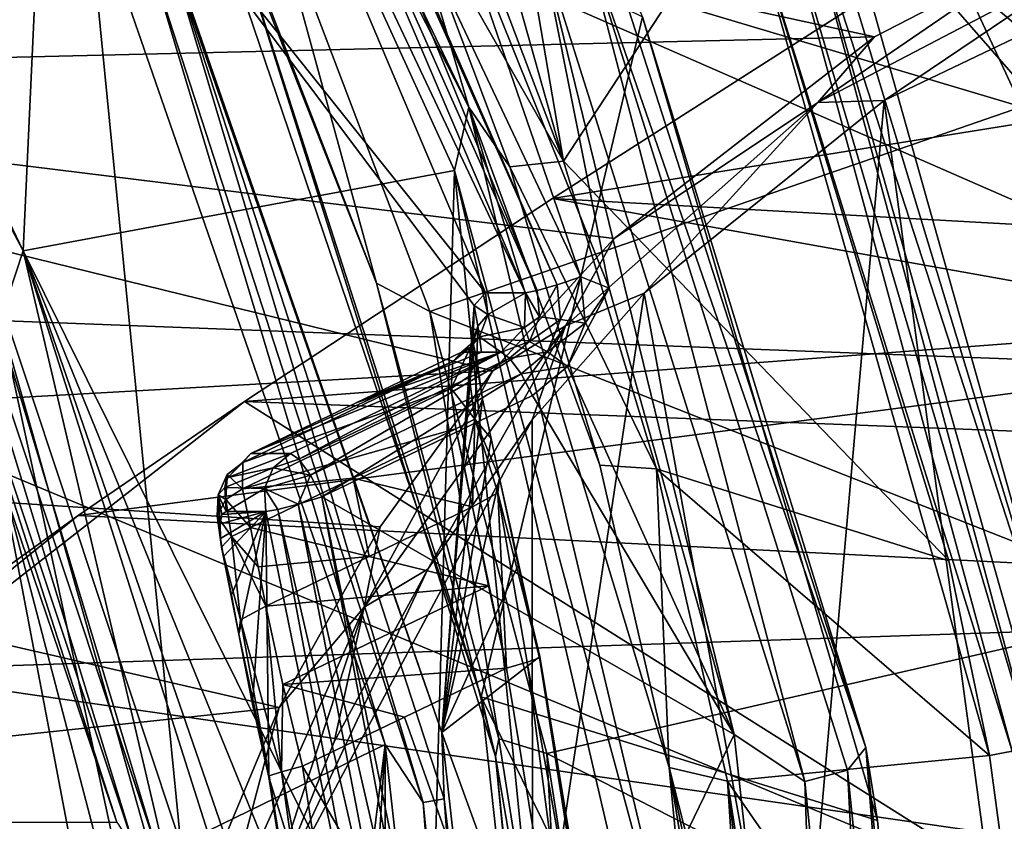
# Model space of a CAD drawing. Header units: metres. Extents: x -240 to 45, y -77 to 27.
# Tile 84 of 256: x -199.86 to -195.75, y 3.49 to 6.83. Entities that reach past the tile are written whole.
import ezdxf

# ---------------------------------------------------------------- set-up
doc = ezdxf.new("R2010")
doc.units = ezdxf.units.M
doc.layers.add('solid_MASSBILD_K_E_SW0001', color=7, linetype='CONTINUOUS')

msp = doc.modelspace()

# ---------------------------------------------------------------- linework, layer by layer
at = {"layer": 'solid_MASSBILD_K_E_SW0001'}
for points in [[(-200.330536, 6.821801, 274.94809), (-199.585175, 7.415119, 274.762238), (-201.595474, 10.637558, 275.263458)], [(-197.987366, 6.468322, 269.432892), (-199.764694, 10.189979, 269.876099), (-198.27507, 7.442365, 269.702118)], [(-197.987366, 6.468322, 269.432892), (-199.667374, 9.755553, 269.684906), (-199.764694, 10.189979, 269.876099)], [(-199.847672, 5.869246, 268.176575), (-201.51268, 9.358191, 268.591705), (-199.667374, 9.755553, 269.684906)], [(-199.847672, 5.869246, 268.176575), (-199.667374, 9.755553, 269.684906), (-198.046783, 6.20509, 269.280792)], [(-197.987366, 6.468322, 269.432892), (-198.046783, 6.20509, 269.280792), (-199.667374, 9.755553, 269.684906)], [(-201.525665, 9.029971, 268.483246), (-201.51268, 9.358191, 268.591705), (-199.847672, 5.869246, 268.176575)], [(-199.134979, 9.185831, 278.772461), (-197.519455, 5.760569, 278.369659), (-198.120728, 7.505752, 278.519562)], [(-197.617264, 5.727108, 278.366486), (-197.519455, 5.760569, 278.369659), (-199.134979, 9.185831, 278.772461)], [(-198.844543, 8.482873, 278.672455), (-197.617264, 5.727108, 278.366486), (-199.134979, 9.185831, 278.772461)], [(-199.364395, 7.507035, 274.91333), (-197.916626, 5.693585, 277.555634), (-199.347977, 9.079911, 278.619446)], [(-197.916626, 5.693585, 277.555634), (-197.750687, 5.693585, 278.221191), (-199.347977, 9.079911, 278.619446)], [(-198.924011, 8.446517, 278.61676), (-199.347977, 9.079911, 278.619446), (-197.750687, 5.693585, 278.221191)], [(-199.942017, 5.581305, 268.088379), (-201.525665, 9.029971, 268.483246), (-199.847672, 5.869246, 268.176575)], [(-198.924011, 8.446517, 278.61676), (-197.701996, 5.702559, 278.312103), (-198.844543, 8.482873, 278.672455)], [(-198.844543, 8.482873, 278.672455), (-197.701996, 5.702559, 278.312103), (-197.617264, 5.727108, 278.366486)], [(-198.924011, 8.446517, 278.61676), (-197.750687, 5.693585, 278.221191), (-197.701996, 5.702559, 278.312103)], [(-195.679153, 6.470242, 278.897736), (-196.603928, 8.457547, 279.329865), (-198.831604, 7.41225, 271.641632)], [(-192.604462, 6.404369, 286.06601), (-196.603928, 8.457547, 279.329865), (-195.679153, 6.470242, 278.897736)], [(-192.604462, 6.404369, 286.06601), (-193.542236, 8.317084, 286.630066), (-196.603928, 8.457547, 279.329865)], [(-200.660675, 8.245149, 323.54306), (-201.608368, 5.640163, 324.326385), (-194.051926, 5.353602, 331.747467)], [(-193.191132, 7.826756, 330.970154), (-200.660675, 8.245149, 323.54306), (-194.051926, 5.353602, 331.747467)], [(-202.929169, 6.605176, 317.858734), (-202.184402, 8.048244, 317.46521), (-196.292725, 6.763313, 323.808258)], [(-202.184402, 8.048244, 317.46521), (-195.625458, 7.108618, 324.130035), (-196.292725, 6.763313, 323.808258)], [(-197.261642, 6.846989, 277.583954), (-197.934921, 4.005358, 271.155884), (-199.226624, 7.809891, 271.477936)], [(-199.008148, 7.348453, 271.166046), (-199.226624, 7.809891, 271.477936), (-197.934921, 4.005358, 271.155884)], [(-199.085312, 7.574134, 271.13562), (-198.37291, 5.734403, 270.947601), (-198.831604, 7.41225, 271.641632)], [(-199.008148, 7.348453, 271.166046), (-198.37291, 5.734403, 270.947601), (-199.085312, 7.574134, 271.13562)], [(-199.364395, 7.507035, 274.91333), (-197.964554, 5.639997, 277.285095), (-197.916626, 5.693585, 277.555634)], [(-199.364395, 7.507035, 274.91333), (-198.099075, 3.856711, 274.597839), (-197.964554, 5.639997, 277.285095)], [(-199.238312, 7.120169, 274.778839), (-198.099075, 3.856711, 274.597839), (-199.364395, 7.507035, 274.91333)], [(-198.27507, 7.442365, 269.702118), (-198.069687, 7.508388, 270.643005), (-197.590897, 6.242846, 270.523621)], [(-197.519455, 5.760569, 278.369659), (-197.400406, 5.713338, 278.339966), (-198.120728, 7.505752, 278.519562)], [(-197.685272, 7.1455, 278.356079), (-198.120728, 7.505752, 278.519562), (-197.400406, 5.713338, 278.339966)], [(-197.590897, 6.242846, 270.523621), (-198.069687, 7.508388, 270.643005), (-197.935165, 7.464494, 270.609467)], [(-197.815552, 6.219378, 269.587524), (-198.27507, 7.442365, 269.702118), (-197.590897, 6.242846, 270.523621)], [(-197.987366, 6.468322, 269.432892), (-198.27507, 7.442365, 269.702118), (-197.815552, 6.219378, 269.587524)], [(-197.590897, 6.242846, 270.523621), (-197.935165, 7.464494, 270.609467), (-197.797119, 7.45, 270.575043)], [(-197.590897, 6.242846, 270.523621), (-197.797119, 7.45, 270.575043), (-196.843094, 7.38684, 270.337158)], [(-196.708649, 7.436786, 270.357727), (-196.61937, 7.460516, 270.46936), (-195.633469, 3.792211, 270.126465)], [(-196.61937, 7.460516, 270.46936), (-196.540726, 7.460767, 270.692047), (-195.427185, 3.784034, 270.614563)], [(-195.579956, 3.798469, 270.206848), (-196.61937, 7.460516, 270.46936), (-195.427185, 3.784034, 270.614563)], [(-195.633469, 3.792211, 270.126465), (-196.61937, 7.460516, 270.46936), (-195.579956, 3.798469, 270.206848)], [(-196.540726, 7.460767, 270.692047), (-196.461304, 7.461018, 270.916138), (-195.427185, 3.784034, 270.614563)], [(-194.01944, 4.661537, 274.830078), (-195.427185, 3.784034, 270.614563), (-196.461304, 7.461018, 270.916138)], [(-193.967316, 5.332052, 275.451965), (-194.01944, 4.661537, 274.830078), (-196.461304, 7.461018, 270.916138)], [(-193.889969, 5.935721, 276.149872), (-193.967316, 5.332052, 275.451965), (-196.461304, 7.461018, 270.916138)], [(-193.781769, 6.458847, 276.906006), (-193.889969, 5.935721, 276.149872), (-196.461304, 7.461018, 270.916138)], [(-193.638, 6.892029, 277.700897), (-193.781769, 6.458847, 276.906006), (-196.461304, 7.461018, 270.916138)], [(-200.330536, 6.821801, 274.94809), (-199.189346, 3.39126, 274.663544), (-199.585175, 7.415119, 274.762238)], [(-199.189346, 3.39126, 274.663544), (-198.33548, 3.807035, 274.450653), (-199.585175, 7.415119, 274.762238)], [(-199.320587, 7.089422, 274.723846), (-199.585175, 7.415119, 274.762238), (-198.33548, 3.807035, 274.450653)], [(-198.37291, 5.734403, 270.947601), (-198.14949, 5.615753, 271.456512), (-198.831604, 7.41225, 271.641632)], [(-195.679153, 6.470242, 278.897736), (-198.831604, 7.41225, 271.641632), (-198.14949, 5.615753, 271.456512)], [(-197.520554, 7.237947, 278.158417), (-196.329224, 3.794571, 277.627014), (-197.492477, 7.417571, 277.917053)], [(-197.492477, 7.417571, 277.917053), (-196.329224, 3.794571, 277.627014), (-197.261642, 6.846989, 277.583954)], [(-196.708649, 7.436786, 270.357727), (-195.717651, 3.778584, 270.080688), (-196.843094, 7.38684, 270.337158)], [(-196.708649, 7.436786, 270.357727), (-195.633469, 3.792211, 270.126465), (-195.717651, 3.778584, 270.080688)], [(-197.590897, 6.242846, 270.523621), (-196.843094, 7.38684, 270.337158), (-195.982056, 4.573669, 270.122498)], [(-196.843094, 7.38684, 270.337158), (-195.812744, 3.760575, 270.080292), (-195.982056, 4.573669, 270.122498)], [(-195.717651, 3.778584, 270.080688), (-195.812744, 3.760575, 270.080292), (-196.843094, 7.38684, 270.337158)], [(-199.008148, 7.348453, 271.166046), (-197.875656, 3.756311, 270.883698), (-198.37291, 5.734403, 270.947601)], [(-199.008148, 7.348453, 271.166046), (-197.934921, 4.005358, 271.155884), (-197.875656, 3.756311, 270.883698)], [(-191.258286, 4.944893, 331.910797), (-197.637405, 6.087855, 325.236694), (-195.688339, 7.334004, 326.184387)], [(-191.50354, 7.073294, 330.026367), (-195.688339, 7.334004, 326.184387), (-197.637405, 6.087855, 325.236694)], [(-196.584061, 3.652567, 278.081512), (-197.520554, 7.237947, 278.158417), (-197.685272, 7.1455, 278.356079)], [(-197.520554, 7.237947, 278.158417), (-196.40509, 3.699824, 277.88031), (-196.329224, 3.794571, 277.627014)], [(-196.584061, 3.652567, 278.081512), (-196.40509, 3.699824, 277.88031), (-197.520554, 7.237947, 278.158417)], [(-199.320587, 7.089422, 274.723846), (-198.176987, 3.564881, 274.438721), (-199.238312, 7.120169, 274.778839)], [(-199.238312, 7.120169, 274.778839), (-198.089737, 3.580342, 274.492462), (-198.099075, 3.856711, 274.597839)], [(-198.176987, 3.564881, 274.438721), (-198.089737, 3.580342, 274.492462), (-199.238312, 7.120169, 274.778839)], [(-197.685272, 7.1455, 278.356079), (-197.400406, 5.713338, 278.339966), (-196.879303, 3.848949, 278.210052)], [(-196.584061, 3.652567, 278.081512), (-197.685272, 7.1455, 278.356079), (-196.879303, 3.848949, 278.210052)], [(-199.320587, 7.089422, 274.723846), (-198.33548, 3.807035, 274.450653), (-198.176987, 3.564881, 274.438721)], [(-191.939804, 5.76866, 330.49585), (-191.50354, 7.073294, 330.026367), (-197.637405, 6.087855, 325.236694)], [(-196.529877, 6.488572, 323.768494), (-196.292725, 6.763313, 323.808258), (-195.625458, 7.108618, 324.130035)], [(-196.529877, 6.488572, 323.768494), (-195.625458, 7.108618, 324.130035), (-195.352722, 7.105106, 324.343933)], [(-196.529877, 6.488572, 323.768494), (-195.352722, 7.105106, 324.343933), (-196.252014, 6.497427, 323.914551)], [(-195.352722, 7.105106, 324.343933), (-195.196472, 7.003068, 324.463898), (-196.252014, 6.497427, 323.914551)], [(-195.63559, 1.924027, 324.215851), (-196.252014, 6.497427, 323.914551), (-195.196472, 7.003068, 324.463898)], [(-197.261642, 6.846989, 277.583954), (-196.280106, 3.489704, 277.339233), (-197.934921, 4.005358, 271.155884)], [(-196.329224, 3.794571, 277.627014), (-196.280106, 3.489704, 277.339233), (-197.261642, 6.846989, 277.583954)], [(-200.51088, 6.756882, 274.889984), (-200.579437, 6.79026, 274.804016), (-199.45636, 3.482433, 274.524017)], [(-200.206329, 3.482433, 271.516083), (-199.45636, 3.482433, 274.524017), (-200.579437, 6.79026, 274.804016)], [(-200.428986, 6.788474, 274.945068), (-200.51088, 6.756882, 274.889984), (-199.380142, 3.365642, 274.608063)], [(-199.292953, 3.381377, 274.661835), (-200.330536, 6.821801, 274.94809), (-200.428986, 6.788474, 274.945068)], [(-199.292953, 3.381377, 274.661835), (-200.428986, 6.788474, 274.945068), (-199.380142, 3.365642, 274.608063)], [(-199.292953, 3.381377, 274.661835), (-199.189346, 3.39126, 274.663544), (-200.330536, 6.821801, 274.94809)], [(-202.929169, 6.605176, 317.858734), (-196.292725, 6.763313, 323.808258), (-197.379333, 5.920415, 323.402313)], [(-199.380142, 3.365642, 274.608063), (-200.51088, 6.756882, 274.889984), (-199.45636, 3.482433, 274.524017)], [(-196.529877, 6.488572, 323.768494), (-197.379333, 5.920415, 323.402313), (-196.292725, 6.763313, 323.808258)], [(-203.511902, 5.051954, 318.16745), (-202.929169, 6.605176, 317.858734), (-197.885925, 5.367354, 323.258392)], [(-202.929169, 6.605176, 317.858734), (-197.379333, 5.920415, 323.402313), (-197.885925, 5.367354, 323.258392)], [(-196.628204, 2.227998, 323.755524), (-197.25444, 5.691777, 323.529633), (-196.252014, 6.497427, 323.914551)], [(-196.529877, 6.488572, 323.768494), (-196.252014, 6.497427, 323.914551), (-197.25444, 5.691777, 323.529633)], [(-195.63559, 1.924027, 324.215851), (-196.628204, 2.227998, 323.755524), (-196.252014, 6.497427, 323.914551)], [(-195.00975, 4.377813, 278.573547), (-195.679153, 6.470242, 278.897736), (-198.14949, 5.615753, 271.456512)], [(-197.028961, 2.439895, 269.193878), (-198.046783, 6.20509, 269.280792), (-197.987366, 6.468322, 269.432892)], [(-197.987366, 6.468322, 269.432892), (-197.815552, 6.219378, 269.587524), (-197.440231, 4.974052, 269.493988)], [(-197.987366, 6.468322, 269.432892), (-197.440231, 4.974052, 269.493988), (-197.14975, 3.711119, 269.421631)], [(-197.028961, 2.439895, 269.193878), (-197.987366, 6.468322, 269.432892), (-197.14975, 3.711119, 269.421631)], [(-197.583267, 5.555702, 323.40329), (-197.379333, 5.920415, 323.402313), (-196.529877, 6.488572, 323.768494)], [(-197.583267, 5.555702, 323.40329), (-196.529877, 6.488572, 323.768494), (-197.25444, 5.691777, 323.529633)], [(-197.815552, 6.219378, 269.587524), (-197.590897, 6.242846, 270.523621), (-197.20311, 4.958043, 270.426941)], [(-197.440231, 4.974052, 269.493988), (-197.815552, 6.219378, 269.587524), (-197.20311, 4.958043, 270.426941)], [(-197.20311, 4.958043, 270.426941), (-197.590897, 6.242846, 270.523621), (-195.982056, 4.573669, 270.122498)], [(-199.847672, 5.869246, 268.176575), (-198.046783, 6.20509, 269.280792), (-198.15242, 2.451397, 268.482666)], [(-197.669144, 2.452425, 268.770081), (-198.15242, 2.451397, 268.482666), (-198.046783, 6.20509, 269.280792)], [(-198.046783, 6.20509, 269.280792), (-197.175858, 2.45343, 269.063599), (-197.669144, 2.452425, 268.770081)], [(-197.028961, 2.439895, 269.193878), (-197.175858, 2.45343, 269.063599), (-198.046783, 6.20509, 269.280792)], [(-191.258286, 4.944893, 331.910797), (-198.923233, 5.239124, 324.48938), (-197.637405, 6.087855, 325.236694)], [(-191.939804, 5.76866, 330.49585), (-197.637405, 6.087855, 325.236694), (-198.923233, 5.239124, 324.48938)], [(-197.583267, 5.555702, 323.40329), (-197.885925, 5.367354, 323.258392), (-197.379333, 5.920415, 323.402313)], [(-199.942017, 5.581305, 268.088379), (-199.847672, 5.869246, 268.176575), (-198.978302, 2.162459, 267.959839)], [(-198.444153, 2.421608, 268.305878), (-199.847672, 5.869246, 268.176575), (-198.15242, 2.451397, 268.482666)], [(-198.72438, 2.329038, 268.128845), (-198.978302, 2.162459, 267.959839), (-199.847672, 5.869246, 268.176575)], [(-198.639511, 2.364986, 268.18335), (-198.72438, 2.329038, 268.128845), (-199.847672, 5.869246, 268.176575)], [(-198.444153, 2.421608, 268.305878), (-198.639511, 2.364986, 268.18335), (-199.847672, 5.869246, 268.176575)], [(-191.939804, 5.76866, 330.49585), (-198.923233, 5.239124, 324.48938), (-199.617584, 4.763429, 324.050751)], [(-192.274658, 4.391833, 330.8703), (-191.939804, 5.76866, 330.49585), (-199.617584, 4.763429, 324.050751)], [(-197.617264, 5.727108, 278.366486), (-197.603745, 5.581615, 278.363098), (-197.519455, 5.760569, 278.369659)], [(-197.603745, 5.581615, 278.363098), (-197.501358, 5.567042, 278.365143), (-197.519455, 5.760569, 278.369659)], [(-197.519455, 5.760569, 278.369659), (-197.501358, 5.567042, 278.365143), (-197.400406, 5.713338, 278.339966)], [(-198.37291, 5.734403, 270.947601), (-197.86087, 3.830736, 270.809967), (-198.14949, 5.615753, 271.456512)], [(-197.875656, 3.756311, 270.883698), (-197.86087, 3.830736, 270.809967), (-198.37291, 5.734403, 270.947601)], [(-197.701996, 5.702559, 278.312103), (-197.691772, 5.592603, 278.30957), (-197.617264, 5.727108, 278.366486)], [(-197.691772, 5.592603, 278.30957), (-197.603745, 5.581615, 278.363098), (-197.617264, 5.727108, 278.366486)], [(-197.906708, 5.603627, 277.553162), (-197.916626, 5.693585, 277.555634), (-197.964554, 5.639997, 277.285095)], [(-197.906708, 5.603627, 277.553162), (-197.750687, 5.693585, 278.221191), (-197.916626, 5.693585, 277.555634)], [(-197.906708, 5.603627, 277.553162), (-197.754532, 5.549369, 278.222137), (-197.750687, 5.693585, 278.221191)], [(-197.691772, 5.592603, 278.30957), (-197.750687, 5.693585, 278.221191), (-197.754532, 5.549369, 278.222137)], [(-197.701996, 5.702559, 278.312103), (-197.750687, 5.693585, 278.221191), (-197.691772, 5.592603, 278.30957)], [(-197.720306, 2.599519, 323.391327), (-197.722778, 5.162635, 323.390656), (-197.25444, 5.691777, 323.529633)], [(-197.583267, 5.555702, 323.40329), (-197.25444, 5.691777, 323.529633), (-197.722778, 5.162635, 323.390656)], [(-196.628204, 2.227998, 323.755524), (-197.720306, 2.599519, 323.391327), (-197.25444, 5.691777, 323.529633)], [(-197.574753, 5.386467, 278.383453), (-196.879303, 3.848949, 278.210052), (-197.400406, 5.713338, 278.339966)], [(-197.501358, 5.567042, 278.365143), (-197.574753, 5.386467, 278.383453), (-197.400406, 5.713338, 278.339966)], [(-201.608368, 5.640163, 324.326385), (-202.188751, 2.862478, 324.806091), (-194.579056, 2.716932, 332.22345)], [(-194.051926, 5.353602, 331.747467), (-201.608368, 5.640163, 324.326385), (-194.579056, 2.716932, 332.22345)], [(-198.099075, 3.856711, 274.597839), (-197.968597, 5.483104, 277.044373), (-197.964554, 5.639997, 277.285095)], [(-197.949265, 5.554334, 277.313599), (-197.964554, 5.639997, 277.285095), (-197.968597, 5.483104, 277.044373)], [(-197.949265, 5.554334, 277.313599), (-197.906708, 5.603627, 277.553162), (-197.964554, 5.639997, 277.285095)], [(-197.86087, 3.830736, 270.809967), (-197.660721, 3.769561, 271.323242), (-198.14949, 5.615753, 271.456512)], [(-195.00975, 4.377813, 278.573547), (-198.14949, 5.615753, 271.456512), (-197.660721, 3.769561, 271.323242)], [(-197.949265, 5.554334, 277.313599), (-197.942139, 5.509531, 277.562012), (-197.906708, 5.603627, 277.553162)], [(-197.906708, 5.603627, 277.553162), (-197.942139, 5.509531, 277.562012), (-197.754532, 5.549369, 278.222137)], [(-197.691772, 5.592603, 278.30957), (-197.754532, 5.549369, 278.222137), (-197.73317, 5.490712, 278.319885)], [(-197.691772, 5.592603, 278.30957), (-197.73317, 5.490712, 278.319885), (-197.603745, 5.581615, 278.363098)], [(-199.134781, 1.847813, 267.884033), (-199.942612, 4.936438, 268.049316), (-199.942017, 5.581305, 268.088379)], [(-199.134781, 1.847813, 267.884033), (-199.942017, 5.581305, 268.088379), (-198.978302, 2.162459, 267.959839)], [(-198.423782, 4.38106, 323.202026), (-197.885925, 5.367354, 323.258392), (-197.583267, 5.555702, 323.40329)], [(-198.423782, 4.38106, 323.202026), (-197.583267, 5.555702, 323.40329), (-198.158371, 4.539114, 323.283295)], [(-197.583267, 5.555702, 323.40329), (-197.722778, 5.162635, 323.390656), (-198.158371, 4.539114, 323.283295)], [(-197.980118, 5.466508, 277.3526), (-197.942139, 5.509531, 277.562012), (-197.949265, 5.554334, 277.313599)], [(-197.980118, 5.466508, 277.3526), (-197.949265, 5.554334, 277.313599), (-197.95314, 5.415023, 277.108276)], [(-197.95314, 5.415023, 277.108276), (-197.949265, 5.554334, 277.313599), (-197.968597, 5.483104, 277.044373)], [(-197.73317, 5.490712, 278.319885), (-197.658508, 5.446795, 278.37677), (-197.603745, 5.581615, 278.363098)], [(-197.603745, 5.581615, 278.363098), (-197.658508, 5.446795, 278.37677), (-197.501358, 5.567042, 278.365143)], [(-197.658508, 5.446795, 278.37677), (-197.574753, 5.386467, 278.383453), (-197.501358, 5.567042, 278.365143)], [(-197.942139, 5.509531, 277.562012), (-198.017502, 5.445341, 277.580658), (-197.934509, 5.445341, 277.913513)], [(-197.980118, 5.466508, 277.3526), (-198.017502, 5.445341, 277.580658), (-197.942139, 5.509531, 277.562012)], [(-197.942139, 5.509531, 277.562012), (-197.851532, 5.445341, 278.246338), (-197.754532, 5.549369, 278.222137)], [(-197.934509, 5.445341, 277.913513), (-197.851532, 5.445341, 278.246338), (-197.942139, 5.509531, 277.562012)], [(-197.73317, 5.490712, 278.319885), (-197.754532, 5.549369, 278.222137), (-197.851532, 5.445341, 278.246338)], [(-198.099075, 3.856711, 274.597839), (-197.929337, 5.249707, 276.88089), (-197.968597, 5.483104, 277.044373)], [(-197.95314, 5.415023, 277.108276), (-197.968597, 5.483104, 277.044373), (-197.929337, 5.249707, 276.88089)], [(-197.73317, 5.490712, 278.319885), (-197.851532, 5.445341, 278.246338), (-197.816345, 5.421056, 278.340607)], [(-197.73317, 5.490712, 278.319885), (-197.816345, 5.421056, 278.340607), (-197.658508, 5.446795, 278.37677)], [(-198.896881, 5.022711, 277.800049), (-198.730942, 5.022711, 278.465607), (-197.851532, 5.445341, 278.246338)], [(-198.457169, 5.234026, 277.69043), (-198.896881, 5.022711, 277.800049), (-197.851532, 5.445341, 278.246338)], [(-198.696167, 4.998872, 278.559113), (-197.851532, 5.445341, 278.246338), (-198.730942, 5.022711, 278.465607)], [(-197.816345, 5.421056, 278.340607), (-197.851532, 5.445341, 278.246338), (-198.696167, 4.998872, 278.559113)], [(-197.934509, 5.445341, 277.913513), (-198.457169, 5.234026, 277.69043), (-197.851532, 5.445341, 278.246338)], [(-198.457169, 5.234026, 277.69043), (-198.017502, 5.445341, 277.580658), (-198.053391, 5.406257, 277.386444)], [(-197.934509, 5.445341, 277.913513), (-198.017502, 5.445341, 277.580658), (-198.457169, 5.234026, 277.69043)], [(-197.980118, 5.466508, 277.3526), (-198.060806, 5.29431, 277.217346), (-198.053391, 5.406257, 277.386444)], [(-197.98584, 5.344766, 277.172943), (-198.060806, 5.29431, 277.217346), (-197.980118, 5.466508, 277.3526)], [(-197.980118, 5.466508, 277.3526), (-198.053391, 5.406257, 277.386444), (-198.017502, 5.445341, 277.580658)], [(-197.98584, 5.344766, 277.172943), (-197.980118, 5.466508, 277.3526), (-197.95314, 5.415023, 277.108276)], [(-197.658508, 5.446795, 278.37677), (-197.816345, 5.421056, 278.340607), (-197.76857, 5.354628, 278.404205)], [(-197.658508, 5.446795, 278.37677), (-197.76857, 5.354628, 278.404205), (-197.574753, 5.386467, 278.383453)], [(-198.053391, 5.406257, 277.386444), (-198.930786, 4.984266, 277.604218), (-198.896881, 5.022711, 277.800049)], [(-198.053391, 5.406257, 277.386444), (-198.060806, 5.29431, 277.217346), (-198.930786, 4.984266, 277.604218)], [(-198.053391, 5.406257, 277.386444), (-198.896881, 5.022711, 277.800049), (-198.457169, 5.234026, 277.69043)], [(-197.816345, 5.421056, 278.340607), (-198.696167, 4.998872, 278.559113), (-198.648224, 4.932409, 278.62326)], [(-197.76857, 5.354628, 278.404205), (-197.816345, 5.421056, 278.340607), (-198.648224, 4.932409, 278.62326)], [(-197.98584, 5.344766, 277.172943), (-197.95314, 5.415023, 277.108276), (-197.961166, 5.165207, 277.053986)], [(-197.961166, 5.165207, 277.053986), (-197.95314, 5.415023, 277.108276), (-197.929337, 5.249707, 276.88089)], [(-197.76857, 5.354628, 278.404205), (-197.72113, 5.264079, 278.419952), (-197.574753, 5.386467, 278.383453)], [(-197.574753, 5.386467, 278.383453), (-197.72113, 5.264079, 278.419952), (-196.879303, 3.848949, 278.210052)], [(-203.511902, 5.051954, 318.16745), (-197.885925, 5.367354, 323.258392), (-198.356339, 4.716784, 323.148895)], [(-197.76857, 5.354628, 278.404205), (-198.648224, 4.932409, 278.62326), (-198.60054, 4.841449, 278.639191)], [(-197.76857, 5.354628, 278.404205), (-198.60054, 4.841449, 278.639191), (-197.72113, 5.264079, 278.419952)], [(-198.423782, 4.38106, 323.202026), (-198.356339, 4.716784, 323.148895), (-197.885925, 5.367354, 323.258392)], [(-197.961166, 5.165207, 277.053986), (-198.060806, 5.29431, 277.217346), (-197.98584, 5.344766, 277.172943)], [(-198.060806, 5.29431, 277.217346), (-198.040375, 5.125913, 277.102234), (-198.931229, 4.875121, 277.433533)], [(-198.060806, 5.29431, 277.217346), (-198.931229, 4.875121, 277.433533), (-198.930786, 4.984266, 277.604218)], [(-197.72113, 5.264079, 278.419952), (-198.60054, 4.841449, 278.639191), (-196.879303, 3.848949, 278.210052)], [(-197.961166, 5.165207, 277.053986), (-198.040375, 5.125913, 277.102234), (-198.060806, 5.29431, 277.217346)], [(-202.1465, 2.719918, 322.287567), (-199.617584, 4.763429, 324.050751), (-198.923233, 5.239124, 324.48938)], [(-194.686646, 2.569469, 329.647766), (-202.1465, 2.719918, 322.287567), (-198.923233, 5.239124, 324.48938)], [(-194.686646, 2.569469, 329.647766), (-198.923233, 5.239124, 324.48938), (-191.258286, 4.944893, 331.910797)], [(-198.099075, 3.856711, 274.597839), (-197.893158, 5.08454, 276.808105), (-197.929337, 5.249707, 276.88089)], [(-197.961166, 5.165207, 277.053986), (-197.929337, 5.249707, 276.88089), (-197.893158, 5.08454, 276.808105)], [(-198.878983, 2.99811, 323.150299), (-198.158371, 4.539114, 323.283295), (-197.722778, 5.162635, 323.390656)], [(-197.720306, 2.599519, 323.391327), (-198.878983, 2.99811, 323.150299), (-197.722778, 5.162635, 323.390656)], [(-197.961166, 5.165207, 277.053986), (-198.004822, 4.962724, 277.029663), (-198.040375, 5.125913, 277.102234)], [(-197.961166, 5.165207, 277.053986), (-197.970856, 4.798969, 276.95752), (-198.004822, 4.962724, 277.029663)], [(-197.865341, 4.858148, 276.871277), (-197.970856, 4.798969, 276.95752), (-197.961166, 5.165207, 277.053986)], [(-197.961166, 5.165207, 277.053986), (-197.893158, 5.08454, 276.808105), (-197.858612, 4.918868, 276.73584)], [(-197.865341, 4.858148, 276.871277), (-197.961166, 5.165207, 277.053986), (-197.858612, 4.918868, 276.73584)], [(-198.931229, 4.875121, 277.433533), (-198.040375, 5.125913, 277.102234), (-198.469559, 4.919702, 277.209259)], [(-198.469559, 4.919702, 277.209259), (-198.040375, 5.125913, 277.102234), (-197.970856, 4.798969, 276.95752)], [(-198.040375, 5.125913, 277.102234), (-198.004822, 4.962724, 277.029663), (-197.970856, 4.798969, 276.95752)], [(-198.099075, 3.856711, 274.597839), (-197.858612, 4.918868, 276.73584), (-197.893158, 5.08454, 276.808105)], [(-203.926178, 3.414122, 318.388184), (-203.511902, 5.051954, 318.16745), (-198.779053, 3.961999, 323.069183)], [(-203.511902, 5.051954, 318.16745), (-198.356339, 4.716784, 323.148895), (-198.779053, 3.961999, 323.069183)], [(-198.992676, 4.921539, 277.823914), (-198.730942, 5.022711, 278.465607), (-198.896881, 5.022711, 277.800049)], [(-198.992676, 4.921539, 277.823914), (-198.803024, 4.963015, 278.483551), (-198.730942, 5.022711, 278.465607)], [(-198.992676, 4.921539, 277.823914), (-198.896881, 5.022711, 277.800049), (-198.930786, 4.984266, 277.604218)], [(-198.803024, 4.963015, 278.483551), (-198.696167, 4.998872, 278.559113), (-198.730942, 5.022711, 278.465607)], [(-198.996063, 4.934329, 277.632202), (-198.930786, 4.984266, 277.604218), (-198.931229, 4.875121, 277.433533)], [(-198.996063, 4.934329, 277.632202), (-198.992676, 4.921539, 277.823914), (-198.930786, 4.984266, 277.604218)], [(-198.803024, 4.963015, 278.483551), (-198.648224, 4.932409, 278.62326), (-198.696167, 4.998872, 278.559113)], [(-199.942444, -4.935846, 268.049286), (-199.942612, 4.936438, 268.049316), (-199.288956, 1.5, 267.886353)], [(-199.134781, 1.847813, 267.884033), (-199.288956, 1.5, 267.886353), (-199.942612, 4.936438, 268.049316)], [(-198.996063, 4.934329, 277.632202), (-199.033554, 4.849665, 277.671478), (-199.005157, 4.880652, 277.827026)], [(-198.996063, 4.934329, 277.632202), (-199.001083, 4.830025, 277.472992), (-199.033554, 4.849665, 277.671478)], [(-199.005157, 4.880652, 277.827026), (-198.840149, 4.875525, 278.492828), (-198.803024, 4.963015, 278.483551)], [(-198.992676, 4.921539, 277.823914), (-199.005157, 4.880652, 277.827026), (-198.803024, 4.963015, 278.483551)], [(-198.996063, 4.934329, 277.632202), (-199.005157, 4.880652, 277.827026), (-198.992676, 4.921539, 277.823914)], [(-198.996063, 4.934329, 277.632202), (-198.931229, 4.875121, 277.433533), (-199.001083, 4.830025, 277.472992)], [(-198.840149, 4.875525, 278.492828), (-198.648224, 4.932409, 278.62326), (-198.803024, 4.963015, 278.483551)], [(-197.14975, 3.711119, 269.421631), (-197.440231, 4.974052, 269.493988), (-197.20311, 4.958043, 270.426941)], [(-197.20311, 4.958043, 270.426941), (-195.982056, 4.573669, 270.122498), (-195.812744, 3.760575, 270.080292)], [(-196.906357, 3.653979, 270.352936), (-197.20311, 4.958043, 270.426941), (-195.812744, 3.760575, 270.080292)], [(-197.14975, 3.711119, 269.421631), (-197.20311, 4.958043, 270.426941), (-196.906357, 3.653979, 270.352936)], [(-198.931229, 4.875121, 277.433533), (-198.469559, 4.919702, 277.209259), (-198.898727, 4.713464, 277.316284)], [(-198.469559, 4.919702, 277.209259), (-198.402573, 4.591531, 277.065186), (-198.898727, 4.713464, 277.316284)], [(-198.840149, 4.875525, 278.492828), (-198.69931, 4.810932, 278.636261), (-198.648224, 4.932409, 278.62326)], [(-198.69931, 4.810932, 278.636261), (-198.60054, 4.841449, 278.639191), (-198.648224, 4.932409, 278.62326)], [(-198.469559, 4.919702, 277.209259), (-197.970856, 4.798969, 276.95752), (-198.402573, 4.591531, 277.065186)], [(-198.099075, 3.856711, 274.597839), (-197.780289, 4.555525, 276.614197), (-197.858612, 4.918868, 276.73584)], [(-197.69133, 4.168477, 276.660461), (-197.865341, 4.858148, 276.871277), (-197.858612, 4.918868, 276.73584)], [(-197.69133, 4.168477, 276.660461), (-197.858612, 4.918868, 276.73584), (-197.780289, 4.555525, 276.614197)], [(-199.033554, 4.849665, 277.671478), (-198.999649, 4.780359, 277.825653), (-199.005157, 4.880652, 277.827026)], [(-199.005157, 4.880652, 277.827026), (-198.999649, 4.780359, 277.825653), (-198.840149, 4.875525, 278.492828)], [(-199.001083, 4.830025, 277.472992), (-198.931229, 4.875121, 277.433533), (-198.898727, 4.713464, 277.316284)], [(-198.840149, 4.875525, 278.492828), (-198.999649, 4.780359, 277.825653), (-198.83371, 4.780359, 278.491211)], [(-198.78476, 4.788543, 278.582062), (-198.840149, 4.875525, 278.492828), (-198.83371, 4.780359, 278.491211)], [(-198.840149, 4.875525, 278.492828), (-198.78476, 4.788543, 278.582062), (-198.69931, 4.810932, 278.636261)], [(-197.865341, 4.858148, 276.871277), (-197.830048, 4.125895, 276.798126), (-197.970856, 4.798969, 276.95752)], [(-197.742477, 4.150498, 276.748657), (-197.830048, 4.125895, 276.798126), (-197.865341, 4.858148, 276.871277)], [(-197.69133, 4.168477, 276.660461), (-197.742477, 4.150498, 276.748657), (-197.865341, 4.858148, 276.871277)], [(-199.033554, 4.849665, 277.671478), (-199.03804, 4.761822, 277.536987), (-199.02536, 4.728495, 277.654144)], [(-199.001083, 4.830025, 277.472992), (-199.03804, 4.761822, 277.536987), (-199.033554, 4.849665, 277.671478)], [(-199.001083, 4.830025, 277.472992), (-198.977997, 4.675671, 277.364899), (-199.03804, 4.761822, 277.536987)], [(-199.033554, 4.849665, 277.671478), (-199.02536, 4.728495, 277.654144), (-199.017319, 4.767309, 277.737488)], [(-199.033554, 4.849665, 277.671478), (-199.017319, 4.767309, 277.737488), (-198.999649, 4.780359, 277.825653)], [(-199.001083, 4.830025, 277.472992), (-198.898727, 4.713464, 277.316284), (-198.977997, 4.675671, 277.364899)], [(-198.78476, 4.788543, 278.582062), (-198.240616, 2.423402, 278.446411), (-198.69931, 4.810932, 278.636261)], [(-198.60054, 4.841449, 278.639191), (-198.69931, 4.810932, 278.636261), (-198.152634, 2.434733, 278.499969)], [(-198.240616, 2.423402, 278.446411), (-198.152634, 2.434733, 278.499969), (-198.69931, 4.810932, 278.636261)], [(-198.60054, 4.841449, 278.639191), (-197.947952, 1.638881, 278.476501), (-196.879303, 3.848949, 278.210052)], [(-198.152634, 2.434733, 278.499969), (-197.947952, 1.638881, 278.476501), (-198.60054, 4.841449, 278.639191)], [(-198.83371, 4.780359, 278.491211), (-199.02536, 4.728495, 277.654144), (-199.022888, 4.66795, 277.585358)], [(-198.83371, 4.780359, 278.491211), (-199.017319, 4.767309, 277.737488), (-199.02536, 4.728495, 277.654144)], [(-198.83371, 4.780359, 278.491211), (-199.022888, 4.66795, 277.585358), (-199.010712, 4.592763, 277.537872)], [(-198.83371, 4.780359, 278.491211), (-198.999649, 4.780359, 277.825653), (-199.017319, 4.767309, 277.737488)], [(-198.83371, 4.780359, 278.491211), (-199.010712, 4.592763, 277.537872), (-198.978241, 4.43039, 277.466034)], [(-198.83371, 4.780359, 278.491211), (-198.978241, 4.43039, 277.466034), (-198.947479, 4.267524, 277.394714)], [(-198.83371, 4.780359, 278.491211), (-198.947479, 4.267524, 277.394714), (-198.889648, 3.975108, 277.296692)], [(-198.83371, 4.780359, 278.491211), (-198.889648, 3.975108, 277.296692), (-198.821686, 3.66989, 277.251495)], [(-198.78476, 4.788543, 278.582062), (-198.83371, 4.780359, 278.491211), (-198.189178, 1.616455, 278.330505)], [(-198.189178, 1.616455, 278.330505), (-198.83371, 4.780359, 278.491211), (-198.821686, 3.66989, 277.251495)], [(-198.78476, 4.788543, 278.582062), (-198.189178, 1.616455, 278.330505), (-198.240616, 2.423402, 278.446411)], [(-198.402573, 4.591531, 277.065186), (-197.970856, 4.798969, 276.95752), (-197.905228, 4.469891, 276.848236)], [(-197.905228, 4.469891, 276.848236), (-197.970856, 4.798969, 276.95752), (-197.830048, 4.125895, 276.798126)], [(-202.1465, 2.719918, 322.287567), (-200.512589, 4.115521, 323.454407), (-199.617584, 4.763429, 324.050751)], [(-192.274658, 4.391833, 330.8703), (-199.617584, 4.763429, 324.050751), (-200.512589, 4.115521, 323.454407)], [(-199.03804, 4.761822, 277.536987), (-199.022888, 4.66795, 277.585358), (-199.02536, 4.728495, 277.654144)], [(-199.03804, 4.761822, 277.536987), (-199.018829, 4.631703, 277.445618), (-199.022888, 4.66795, 277.585358)], [(-198.977997, 4.675671, 277.364899), (-199.018829, 4.631703, 277.445618), (-199.03804, 4.761822, 277.536987)], [(-198.977997, 4.675671, 277.364899), (-198.898727, 4.713464, 277.316284), (-198.865646, 4.549015, 277.244263)], [(-198.402573, 4.591531, 277.065186), (-198.865646, 4.549015, 277.244263), (-198.898727, 4.713464, 277.316284)], [(-198.423782, 4.38106, 323.202026), (-198.779053, 3.961999, 323.069183), (-198.356339, 4.716784, 323.148895)], [(-199.018829, 4.631703, 277.445618), (-199.010712, 4.592763, 277.537872), (-199.022888, 4.66795, 277.585358)], [(-198.939941, 4.327196, 277.259491), (-199.018829, 4.631703, 277.445618), (-198.977997, 4.675671, 277.364899)], [(-198.977997, 4.675671, 277.364899), (-198.865646, 4.549015, 277.244263), (-198.83429, 4.384056, 277.172821)], [(-198.939941, 4.327196, 277.259491), (-198.977997, 4.675671, 277.364899), (-198.83429, 4.384056, 277.172821)], [(-199.018829, 4.631703, 277.445618), (-198.947479, 4.267524, 277.394714), (-198.978241, 4.43039, 277.466034)], [(-198.939941, 4.327196, 277.259491), (-198.947479, 4.267524, 277.394714), (-199.018829, 4.631703, 277.445618)], [(-199.018829, 4.631703, 277.445618), (-198.978241, 4.43039, 277.466034), (-199.010712, 4.592763, 277.537872)], [(-198.402573, 4.591531, 277.065186), (-198.83429, 4.384056, 277.172821), (-198.865646, 4.549015, 277.244263)], [(-197.905228, 4.469891, 276.848236), (-198.83429, 4.384056, 277.172821), (-198.402573, 4.591531, 277.065186)], [(-198.878983, 2.99811, 323.150299), (-198.548538, 3.817842, 323.204498), (-198.158371, 4.539114, 323.283295)], [(-198.423782, 4.38106, 323.202026), (-198.158371, 4.539114, 323.283295), (-198.548538, 3.817842, 323.204498)], [(-198.099075, 3.856711, 274.597839), (-197.690323, 4.175058, 276.557159), (-197.780289, 4.555525, 276.614197)], [(-197.69133, 4.168477, 276.660461), (-197.780289, 4.555525, 276.614197), (-197.690323, 4.175058, 276.557159)], [(-197.905228, 4.469891, 276.848236), (-198.763794, 4.057181, 277.062286), (-198.83429, 4.384056, 277.172821)], [(-197.905228, 4.469891, 276.848236), (-197.830048, 4.125895, 276.798126), (-198.763794, 4.057181, 277.062286)], [(-192.509354, 2.959528, 331.143677), (-192.274658, 4.391833, 330.8703), (-200.512589, 4.115521, 323.454407)], [(-199.019409, 3.050826, 323.104797), (-198.779053, 3.961999, 323.069183), (-198.423782, 4.38106, 323.202026)], [(-199.019409, 3.050826, 323.104797), (-198.423782, 4.38106, 323.202026), (-198.878983, 2.99811, 323.150299)], [(-198.769257, 3.69334, 277.059906), (-198.939941, 4.327196, 277.259491), (-198.83429, 4.384056, 277.172821)], [(-198.423782, 4.38106, 323.202026), (-198.548538, 3.817842, 323.204498), (-198.878983, 2.99811, 323.150299)], [(-198.769257, 3.69334, 277.059906), (-198.83429, 4.384056, 277.172821), (-198.763794, 4.057181, 277.062286)], [(-194.603577, 2.210654, 278.370117), (-195.00975, 4.377813, 278.573547), (-197.660721, 3.769561, 271.323242)], [(-198.820602, 3.676174, 277.148163), (-198.947479, 4.267524, 277.394714), (-198.939941, 4.327196, 277.259491)], [(-198.769257, 3.69334, 277.059906), (-198.820602, 3.676174, 277.148163), (-198.939941, 4.327196, 277.259491)], [(-198.947479, 4.267524, 277.394714), (-198.821686, 3.66989, 277.251495), (-198.889648, 3.975108, 277.296692)], [(-198.820602, 3.676174, 277.148163), (-198.821686, 3.66989, 277.251495), (-198.947479, 4.267524, 277.394714)], [(-198.099075, 3.856711, 274.597839), (-197.250961, 1.517183, 276.447601), (-197.690323, 4.175058, 276.557159)], [(-197.273361, 1.511955, 276.598938), (-197.742477, 4.150498, 276.748657), (-197.69133, 4.168477, 276.660461)], [(-197.250961, 1.517183, 276.447601), (-197.69133, 4.168477, 276.660461), (-197.690323, 4.175058, 276.557159)], [(-197.250961, 1.517183, 276.447601), (-197.273361, 1.511955, 276.598938), (-197.69133, 4.168477, 276.660461)], [(-200.736694, 2.764586, 323.634155), (-192.509354, 2.959528, 331.143677), (-200.512589, 4.115521, 323.454407)], [(-198.763794, 4.057181, 277.062286), (-197.830048, 4.125895, 276.798126), (-198.255737, 3.921365, 276.904266)], [(-198.255737, 3.921365, 276.904266), (-197.830048, 4.125895, 276.798126), (-197.395859, 1.499356, 276.68985)], [(-197.742477, 4.150498, 276.748657), (-197.395859, 1.499356, 276.68985), (-197.830048, 4.125895, 276.798126)], [(-197.273361, 1.511955, 276.598938), (-197.395859, 1.499356, 276.68985), (-197.742477, 4.150498, 276.748657)], [(-198.769257, 3.69334, 277.059906), (-198.763794, 4.057181, 277.062286), (-198.681412, 3.71679, 277.010376)], [(-198.763794, 4.057181, 277.062286), (-198.255737, 3.921365, 276.904266), (-198.681412, 3.71679, 277.010376)], [(-197.934921, 4.005358, 271.155884), (-195.94873, 0, 277.256592), (-197.497025, 0, 271.046722)], [(-196.280106, 3.489704, 277.339233), (-195.94873, 0, 277.256592), (-197.934921, 4.005358, 271.155884)], [(-197.875656, 3.756311, 270.883698), (-197.934921, 4.005358, 271.155884), (-197.497025, 0, 271.046722)], [(-203.926178, 3.414122, 318.388184), (-198.779053, 3.961999, 323.069183), (-199.138931, 3.098322, 323.015198)], [(-199.138931, 3.098322, 323.015198), (-198.779053, 3.961999, 323.069183), (-199.019409, 3.050826, 323.104797)], [(-198.255737, 3.921365, 276.904266), (-197.395859, 1.499356, 276.68985), (-198.681412, 3.71679, 277.010376)], [(-198.099075, 3.856711, 274.597839), (-197.668976, 0.005878, 274.490601), (-197.250961, 1.517183, 276.447601)], [(-198.089737, 3.580342, 274.492462), (-197.668976, 0.005878, 274.490601), (-198.099075, 3.856711, 274.597839)], [(-197.947952, 1.638881, 278.476501), (-196.458588, 0, 278.105164), (-196.879303, 3.848949, 278.210052)], [(-197.875656, 3.756311, 270.883698), (-197.558014, 1.911831, 270.72818), (-197.86087, 3.830736, 270.809967)], [(-197.86087, 3.830736, 270.809967), (-197.558014, 1.911831, 270.72818), (-197.660721, 3.769561, 271.323242)], [(-196.584061, 3.652567, 278.081512), (-196.879303, 3.848949, 278.210052), (-196.458588, 0, 278.105164)], [(-199.189346, 3.39126, 274.663544), (-198.834656, -0.217431, 274.575134), (-198.33548, 3.807035, 274.450653)], [(-198.834656, -0.217431, 274.575134), (-198.807816, -3.8, 274.56842), (-198.33548, 3.807035, 274.450653)], [(-198.807816, -3.8, 274.56842), (-198.333893, -3.8, 274.450256), (-198.33548, 3.807035, 274.450653)], [(-198.333893, -3.8, 274.450256), (-197.911423, 0.001162, 274.34494), (-198.33548, 3.807035, 274.450653)], [(-198.176987, 3.564881, 274.438721), (-198.33548, 3.807035, 274.450653), (-197.911423, 0.001162, 274.34494)], [(-196.40509, 3.699824, 277.88031), (-196.027771, 0, 277.786224), (-196.329224, 3.794571, 277.627014)], [(-196.329224, 3.794571, 277.627014), (-195.935547, 0, 277.52887), (-196.280106, 3.489704, 277.339233)], [(-196.329224, 3.794571, 277.627014), (-196.027771, 0, 277.786224), (-195.935547, 0, 277.52887)], [(-197.875656, 3.756311, 270.883698), (-197.492584, 0, 270.788177), (-197.558014, 1.911831, 270.72818)], [(-197.875656, 3.756311, 270.883698), (-197.497025, 0, 271.046722), (-197.508759, 0, 270.869904)], [(-197.875656, 3.756311, 270.883698), (-197.508759, 0, 270.869904), (-197.492584, 0, 270.788177)], [(-197.558014, 1.911831, 270.72818), (-197.366638, 1.891816, 271.242706), (-197.660721, 3.769561, 271.323242)], [(-194.603577, 2.210654, 278.370117), (-197.660721, 3.769561, 271.323242), (-197.366638, 1.891816, 271.242706)], [(-196.906357, 3.653979, 270.352936), (-195.812744, 3.760575, 270.080292), (-195.531784, 1.671301, 270.010223)], [(-195.717651, 3.778584, 270.080688), (-195.531784, 1.671301, 270.010223), (-195.812744, 3.760575, 270.080292)], [(-198.298279, 1.220835, 276.914856), (-198.769257, 3.69334, 277.059906), (-198.681412, 3.71679, 277.010376)], [(-197.395859, 1.499356, 276.68985), (-198.298279, 1.220835, 276.914856), (-198.681412, 3.71679, 277.010376)], [(-196.825394, 2.435226, 269.848633), (-197.14975, 3.711119, 269.421631), (-196.906357, 3.653979, 270.352936)], [(-196.885025, 2.435227, 269.609497), (-196.944656, 2.435225, 269.370331), (-197.14975, 3.711119, 269.421631)], [(-197.028961, 2.439895, 269.193878), (-197.14975, 3.711119, 269.421631), (-196.944656, 2.435225, 269.370331)], [(-196.825394, 2.435226, 269.848633), (-196.885025, 2.435227, 269.609497), (-197.14975, 3.711119, 269.421631)], [(-198.820602, 3.676174, 277.148163), (-198.443375, 1.205409, 277.157166), (-198.821686, 3.66989, 277.251495)], [(-198.189178, 1.616455, 278.330505), (-198.821686, 3.66989, 277.251495), (-198.443375, 1.205409, 277.157166)], [(-198.420914, 1.209921, 277.005798), (-198.820602, 3.676174, 277.148163), (-198.769257, 3.69334, 277.059906)], [(-198.420914, 1.209921, 277.005798), (-198.443375, 1.205409, 277.157166), (-198.820602, 3.676174, 277.148163)], [(-198.298279, 1.220835, 276.914856), (-198.420914, 1.209921, 277.005798), (-198.769257, 3.69334, 277.059906)], [(-196.584061, 3.652567, 278.081512), (-196.211563, 0, 277.988647), (-196.40509, 3.699824, 277.88031)], [(-196.40509, 3.699824, 277.88031), (-196.211563, 0, 277.988647), (-196.027771, 0, 277.786224)], [(-196.906357, 3.653979, 270.352936), (-195.531784, 1.671301, 270.010223), (-196.700623, 2.330655, 270.301666)], [(-196.76355, 2.406578, 270.081299), (-196.906357, 3.653979, 270.352936), (-196.700623, 2.330655, 270.301666)], [(-196.76355, 2.406578, 270.081299), (-196.825394, 2.435226, 269.848633), (-196.906357, 3.653979, 270.352936)], [(-196.584061, 3.652567, 278.081512), (-196.458588, 0, 278.105164), (-196.211563, 0, 277.988647)], [(-198.176987, 3.564881, 274.438721), (-197.808517, -0.132052, 274.346832), (-198.089737, 3.580342, 274.492462)], [(-198.089737, 3.580342, 274.492462), (-197.719681, -0.132624, 274.400177), (-197.668976, 0.005878, 274.490601)], [(-197.808517, -0.132052, 274.346832), (-197.719681, -0.132624, 274.400177), (-198.089737, 3.580342, 274.492462)], [(-198.176987, 3.564881, 274.438721), (-197.911423, 0.001162, 274.34494), (-197.808517, -0.132052, 274.346832)], [(-195.935547, 0, 277.52887), (-195.94873, 0, 277.256592), (-196.280106, 3.489704, 277.339233)]]:
    msp.add_3dface(points, dxfattribs=at)

doc.saveas('drawing.dxf')
